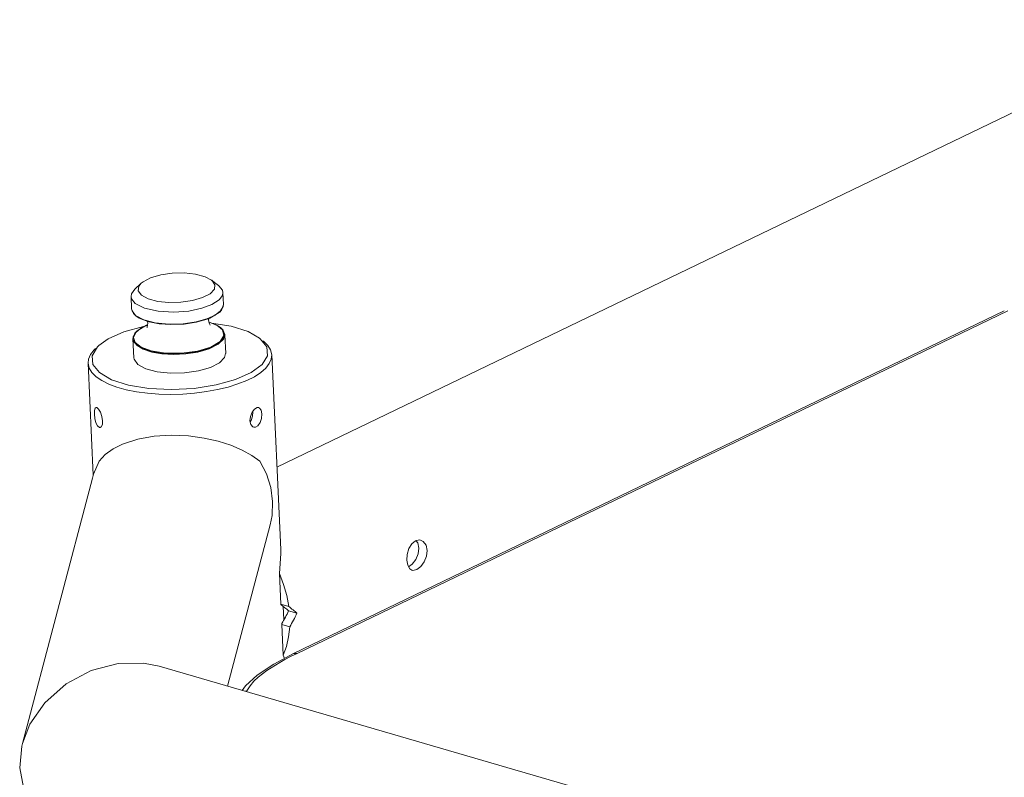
# Model space of a CAD drawing. Header units: millimetres. Extents: x 3925 to 5043, y -86 to 778.
# Tile 139 of 158: x 4763 to 4830, y 518 to 569. Entities that reach past the tile are written whole.
import ezdxf

# ---------------------------------------------------------------- set-up
doc = ezdxf.new("R2010")
doc.units = ezdxf.units.MM
doc.header["$LTSCALE"] = 46.255
doc.layers.add('140-154101-0DXF_CONTINUOUS_LINE', color=7, linetype='CONTINUOUS')
doc.layers.add('H30K-TOP-COVDXF_CONTINUOUS_LINE', color=7, linetype='CONTINUOUS')

msp = doc.modelspace()

# ---------------------------------------------------------------- linework, layer by layer
at = {"layer": '140-154101-0DXF_CONTINUOUS_LINE', "color": 7, "linetype": 'Continuous', "lineweight": 0}
for p, q in [((4843.6567, 569.2464), (4780.5442, 538.8358)), ((4771.319, 551.3324), (4770.8817, 550.9284)), ((4776.0954, 551.5521), (4776.1189, 551.534)), ((4776.0958, 551.5522), (4776.5683, 551.1901)), ((4776.1189, 551.534), (4776.3346, 551.2369)), ((4776.3346, 551.2369), (4776.2916, 550.9216)), ((4776.5683, 551.1901), (4776.5959, 551.1684)), ((4770.6259, 550.4239), (4770.6637, 549.6034)), ((4771.3339, 550.5246), (4771.1182, 550.8217)), ((4776.8693, 550.7113), (4776.9071, 549.8908)), ((4771.5466, 549.6347), (4770.8994, 549.9668)), ((4776.8941, 549.7585), (4776.7194, 549.4544)), ((4776.9071, 549.8908), (4776.8941, 549.7585)), ((4770.6637, 549.6034), (4770.6639, 549.5994)), ((4770.6639, 549.5994), (4770.7957, 549.2728)), ((4770.7957, 549.2728), (4770.9554, 549.1137)), ((4771.4877, 548.8487), (4770.9372, 549.1463)), ((4770.9554, 549.1137), (4770.9494, 549.1186)), ((4771.1729, 548.9695), (4770.9554, 549.1137)), ((4776.3494, 549.1669), (4775.7861, 548.9095)), ((4776.7194, 549.4544), (4776.3494, 549.1669)), ((4776.6688, 549.3833), (4776.6642, 549.3788)), ((4770.14, 548.0357), (4771.4619, 548.4017)), ((4771.0465, 548.1051), (4771.6739, 548.4775)), ((4771.7704, 548.7317), (4771.1729, 548.9695)), ((4771.7469, 548.4909), (4771.3031, 548.2819)), ((4771.4619, 548.4017), (4771.5762, 548.4195)), ((4772.2763, 548.643), (4771.4877, 548.8487)), ((4771.6739, 548.4775), (4771.7504, 548.5076)), ((4771.7181, 548.3529), (4771.6981, 548.3178)), ((4771.7727, 548.6146), (4771.7181, 548.3529)), ((4771.739, 548.7442), (4771.7727, 548.6146)), ((4771.8543, 548.7086), (4771.7704, 548.7317)), ((4772.5437, 548.5773), (4771.8543, 548.7086)), ((4773.3268, 548.522), (4772.5437, 548.5773)), ((4775.8038, 548.8904), (4775.0601, 548.6813)), ((4775.7861, 548.9095), (4775.0643, 548.7086)), ((4775.8925, 548.8272), (4775.9148, 548.9341)), ((4775.9278, 548.6914), (4776.4631, 548.4784)), ((4770.7776, 547.6875), (4770.9964, 548.0584)), ((4770.8762, 547.3007), (4770.7776, 547.6875)), ((4770.9549, 547.9904), (4770.8039, 547.6445)), ((4771.3031, 548.2819), (4770.9549, 547.9904)), ((4770.9964, 548.0584), (4771.001, 548.0629)), ((4771.001, 548.0629), (4771.0465, 548.1051)), ((4776.7099, 548.3281), (4776.7161, 548.323)), ((4776.7161, 548.323), (4776.8805, 548.1525)), ((4776.8805, 548.1525), (4776.9792, 547.7656)), ((4777.0015, 547.8383), (4777.0606, 546.5561)), ((4770.7582, 547.551), (4770.8172, 546.2688)), ((4770.8039, 547.6445), (4770.9165, 547.3084)), ((4779.3543, 547.6076), (4779.4075, 547.566)), ((4779.3546, 547.6077), (4779.408, 547.5668)), ((4779.4075, 547.566), (4779.8573, 547.0092)), ((4779.6459, 547.3832), (4779.5909, 547.4267)), ((4779.6459, 547.3832), (4779.9309, 547.102)), ((4780.1929, 546.4689), (4780.8019, 533.2351)), ((4767.7061, 545.8943), (4768.056, 538.2909)), ((4768.1677, 542.1464), (4768.1337, 542.4456)), ((4768.5462, 542.5672), (4768.6494, 542.2854)), ((4778.7405, 542.2887), (4778.8549, 542.5702)), ((4778.8549, 542.5702), (4779.0205, 542.7817)), ((4778.8792, 542.2943), (4778.8998, 542.5944)), ((4778.8998, 542.5944), (4778.8949, 542.6212)), ((4768.6494, 542.2854), (4768.6964, 541.9887)), ((4778.7076, 541.9922), (4778.7405, 542.2887)), ((4778.7659, 541.7382), (4778.7076, 541.9922)), ((4778.727, 541.9077), (4778.7925, 542.0066)), ((4778.901, 541.5773), (4778.7659, 541.7382)), ((4778.7925, 542.0066), (4778.8792, 542.2943)), ((4768.5283, 541.5384), (4768.4739, 541.5403)), ((4778.9754, 541.5462), (4778.901, 541.5773)), ((4767.9987, 538.0953), (4763.2363, 520.0463)), ((4780.085, 534.9062), (4777.1944, 523.951)), ((4789.9599, 533.8396), (4790.238, 533.89)), ((4790.1204, 533.6885), (4790.0009, 533.847)), ((4790.2007, 533.3378), (4790.1204, 533.6885)), ((4790.238, 533.89), (4790.318, 533.874)), ((4780.8092, 532.9779), (4780.713, 531.6077)), ((4780.8019, 533.235), (4780.8092, 532.9779)), ((4789.4374, 532.1652), (4789.3799, 532.5045)), ((4789.746, 532.2431), (4789.9907, 532.558)), ((4780.713, 531.6077), (4780.8086, 529.5301)), ((4789.4968, 532.062), (4789.746, 532.2431)), ((4781.212, 530.122), (4781.3545, 529.3713)), ((4780.8086, 529.5301), (4781.3545, 529.3713)), ((4780.9795, 529.3779), (4781.0218, 528.4586)), ((4781.3432, 529.0698), (4781.9103, 528.9049)), ((4780.8724, 528.145), (4780.968, 526.0675)), ((4780.8724, 528.145), (4781.4182, 527.9863)), ((4781.4182, 527.9863), (4781.3419, 527.2992)), ((4781.3419, 527.2992), (4781.1911, 526.6561)), ((4781.1911, 526.6561), (4780.968, 526.0675)), ((4780.968, 526.0675), (4781.0589, 525.8386)), ((4772.5341, 525.3065), (4849.3849, 502.9537))]:
    msp.add_line(p, q, dxfattribs=at)
for points in [[(4771.3192, 551.3323), (4771.4505, 551.438), (4771.9588, 551.7004), (4772.6427, 551.8996), (4773.4318, 552.0138), (4774.2457, 552.0323), (4775.0126, 551.9535), (4775.6623, 551.7817), (4776.0954, 551.5521)], [(4771.1182, 550.8217), (4771.1611, 551.137), (4771.3192, 551.3323)], [(4776.5959, 551.1684), (4776.8373, 550.861), (4776.8693, 550.7113)], [(4770.6259, 550.4239), (4770.6599, 550.6229), (4770.8817, 550.9284)], [(4770.8994, 549.9668), (4770.658, 550.2743), (4770.6259, 550.4239)], [(4776.2916, 550.9216), (4776.0023, 550.6206), (4775.4939, 550.3582), (4774.8101, 550.159), (4774.021, 550.0447), (4773.2071, 550.0262), (4772.4402, 550.1051), (4771.7905, 550.2769), (4771.3339, 550.5246)], [(4776.8693, 550.7113), (4776.8354, 550.5123), (4776.6092, 550.2028)], [(4776.6092, 550.2028), (4776.1236, 549.8868), (4775.4371, 549.6304), (4774.5566, 549.4467), (4773.5299, 549.3685), (4772.4604, 549.4297), (4771.5466, 549.6347)], [(4776.6642, 549.3788), (4776.7742, 549.5034), (4776.907, 549.8934)], [(4770.6639, 549.5994), (4770.6976, 549.4491), (4770.9372, 549.1463)], [(4776.6642, 549.3788), (4776.6187, 549.3367), (4775.9914, 548.9642), (4775.8038, 548.8904)], [(4775.0643, 548.7086), (4774.1668, 548.5776), (4773.2031, 548.5517), (4772.2763, 548.643)], [(4775.0601, 548.6813), (4774.2347, 548.557), (4773.3268, 548.522)], [(4775.0469, 548.6784), (4775.0519, 548.6762), (4775.0564, 548.6772), (4775.0601, 548.6813)], [(4775.0643, 548.7086), (4775.0642, 548.6976), (4775.0627, 548.6883), (4775.0601, 548.6813)], [(4775.9966, 548.5076), (4776.0137, 548.4947), (4775.9592, 548.5706), (4775.8925, 548.8272)], [(4775.8949, 548.71), (4776.4923, 548.4723), (4776.7099, 548.3281)], [(4776.0901, 548.6323), (4777.4246, 548.4137), (4778.5794, 548.0454), (4779.3543, 547.6076)], [(4776.4631, 548.4784), (4776.8472, 548.1621), (4776.9447, 547.7795)], [(4768.4362, 547.1052), (4769.073, 547.5595), (4770.14, 548.0357)], [(4771.001, 548.0629), (4770.891, 547.9382), (4770.7583, 547.5484)], [(4776.9447, 547.7795), (4776.6788, 547.3664), (4776.0583, 546.998), (4775.1371, 546.7182)], [(4776.9792, 547.7656), (4776.7103, 547.3481), (4776.0829, 546.9756), (4775.1516, 546.6927)], [(4775.1587, 546.6562), (4775.9423, 546.8798), (4776.5592, 547.1873), (4776.9252, 547.5513), (4777.0015, 547.8383)], [(4777.0013, 547.8423), (4776.8694, 548.1691), (4776.7099, 548.3281)], [(4767.9759, 546.413), (4768.3372, 547.0081), (4768.4362, 547.1052)], [(4771.0316, 547.0938), (4770.7811, 547.427), (4770.7583, 547.5484)], [(4775.1516, 546.6927), (4774.3262, 546.5684), (4773.4184, 546.5334), (4772.6353, 546.5887), (4771.8619, 546.7431), (4771.2645, 546.9809), (4770.8762, 547.3007)], [(4770.9165, 547.3084), (4771.3093, 546.9939), (4772, 546.7364), (4772.9638, 546.5828), (4774.0487, 546.5741), (4775.1371, 546.7182)], [(4771.0316, 547.0938), (4771.4569, 546.8467), (4772.0309, 546.6603), (4772.7282, 546.5401), (4773.5077, 546.4951), (4774.3418, 546.5325), (4775.1587, 546.6562)], [(4779.8573, 547.0092), (4779.9018, 546.4119), (4779.5406, 545.8168)], [(4779.9309, 547.102), (4780.1136, 546.8053), (4780.1929, 546.4689)], [(4767.8738, 546.4938), (4767.7377, 546.1808), (4767.7061, 545.8943)], [(4768.2176, 546.9032), (4768.1144, 546.8021), (4767.8738, 546.4938)], [(4768.4703, 545.2589), (4768.0204, 545.8157), (4767.9759, 546.413)], [(4771.0906, 545.8116), (4771.6312, 545.5179), (4772.3951, 545.3144), (4773.2982, 545.2192), (4774.2645, 545.2383), (4775.2065, 545.3716), (4776.0244, 545.6063), (4776.6368, 545.9179), (4776.9897, 546.2788), (4777.06, 546.5561)], [(4775.1371, 546.7182), (4775.1423, 546.7121), (4775.1472, 546.7034), (4775.1516, 546.6927)], [(4775.1587, 546.6562), (4775.1576, 546.6683), (4775.1551, 546.6807), (4775.1516, 546.6927)], [(4780.1929, 546.4689), (4780.1618, 546.1844), (4780.0264, 545.8714), (4779.7873, 545.5639)], [(4767.7061, 545.8943), (4767.7848, 545.5591), (4767.9678, 545.2615), (4768.253, 544.98)], [(4779.5406, 545.8168), (4778.8048, 545.2654), (4777.7377, 544.7892), (4776.4158, 544.4232), (4774.9282, 544.1914), (4773.3698, 544.109), (4771.8466, 544.1829), (4770.4532, 544.4112), (4769.2984, 544.7795), (4768.4703, 545.2589)], [(4770.8178, 546.2688), (4770.8334, 546.1669), (4771.0906, 545.8116)], [(4779.7873, 545.5639), (4779.4482, 545.2667), (4779.0153, 544.9852), (4778.4955, 544.724), (4777.8982, 544.4878), (4777.2336, 544.2806), (4776.5121, 544.1057), (4775.7475, 543.9665), (4774.9512, 543.865), (4774.1385, 543.8033), (4773.3214, 543.7821), (4772.5148, 543.8022), (4771.7341, 543.8629), (4770.99, 543.9635), (4770.2981, 544.1018), (4769.6665, 544.2763), (4769.1103, 544.4829), (4768.6359, 544.719), (4768.253, 544.98)], [(4768.1337, 542.4456), (4768.1423, 542.6968), (4768.1957, 542.8515), (4768.2445, 542.8838)], [(4768.2445, 542.8838), (4768.2909, 542.88), (4768.4162, 542.7785), (4768.5462, 542.5672)], [(4779.0205, 542.7817), (4779.1995, 542.8838), (4779.292, 542.8843)], [(4779.5116, 542.4496), (4779.4905, 542.1513), (4779.4023, 541.8636), (4779.2575, 541.6468)], [(4779.292, 542.8843), (4779.3559, 542.8556), (4779.4649, 542.7011), (4779.5116, 542.4496)], [(4768.4739, 541.5403), (4768.3486, 541.6415), (4768.2416, 541.8581), (4768.1677, 542.1464)], [(4768.6964, 541.9887), (4768.6749, 541.7353), (4768.5925, 541.5743), (4768.5283, 541.5384)], [(4779.2575, 541.6468), (4779.0786, 541.5444), (4778.9754, 541.5462)], [(4770.0432, 540.401), (4771.0794, 540.741), (4772.202, 540.9414), (4773.3568, 541.0117), (4774.5226, 540.9625), (4775.6077, 540.8123), (4776.547, 540.5963), (4777.4025, 540.3199), (4778.1733, 539.9908), (4778.8371, 539.6258), (4779.3824, 539.2438)], [(4768.449, 539.2399), (4768.868, 539.692), (4769.408, 540.0807), (4770.0432, 540.401)], [(4768.449, 539.2399), (4768.0787, 538.3685), (4767.9988, 538.0953)], [(4780.254, 536.503), (4780.1261, 537.4507), (4779.8329, 538.3727), (4779.3824, 539.2438)], [(4780.085, 534.9063), (4780.2133, 535.5552), (4780.254, 536.503)], [(4789.3799, 532.5045), (4789.4049, 532.9044), (4789.5161, 533.3035), (4789.7095, 533.6358), (4789.9599, 533.8396)], [(4790.318, 533.874), (4790.499, 533.7781), (4790.6884, 533.524), (4790.7678, 533.1728)], [(4789.9907, 532.558), (4790.1545, 532.943), (4790.2007, 533.3378)], [(4790.7678, 533.1728), (4790.7231, 532.7785), (4790.5641, 532.3945), (4790.3223, 532.0769), (4790.0501, 531.8774)], [(4780.713, 531.6077), (4780.9971, 530.8715), (4781.212, 530.122)], [(4789.7245, 531.8336), (4789.5779, 531.9212), (4789.4374, 532.1652)], [(4790.0502, 531.8774), (4789.7918, 531.8211), (4789.7245, 531.8336)], [(4772.5338, 525.3069), (4771.4809, 525.5153), (4769.7408, 525.4901), (4767.9071, 525.0101), (4766.2044, 524.1012), (4764.7562, 522.8182), (4763.7482, 521.3599), (4763.2363, 520.0463)], [(4763.2363, 520.0463), (4763.1911, 519.8628), (4763.0545, 518.4008)], [(4763.0545, 518.4008), (4763.3064, 517.061), (4763.9145, 515.8798), (4764.8651, 514.8968), (4766.1727, 514.1622), (4766.6587, 513.9971)]]:
    msp.add_lwpolyline(points, dxfattribs=at)
for centre, major_axis, ratio, start_param, end_param in [((4774.5763, 532.5619), (6.3673, -3.7986), 0.218328, 0.3634597, 0.3726019), ((4777.1847, 530.2794), (5.6033, -3.3427), 0.218328, 0.8732566, 1.0008755), ((4777.1847, 530.2794), (3.9176, 6.5668), 0.5537543, -1.5551471, -1.4275282), ((4777.1847, 530.2794), (6.3673, -3.7986), 0.218328, 0.8732566, 0.9935465), ((4777.1847, 530.2794), (4.4518, 7.4623), 0.5537543, -1.5478181, -1.4275282), ((4774.895, 525.6367), (4.4518, 7.4623), 0.5537543, -0.9268735, -0.9177313)]:
    msp.add_ellipse(centre, major_axis=major_axis, ratio=ratio, start_param=start_param, end_param=end_param, dxfattribs=at)
at = {"layer": 'H30K-TOP-COVDXF_CONTINUOUS_LINE', "color": 7, "linetype": 'Continuous', "lineweight": 0}
for p, q in [((4830.0068, 549.4524), (4781.6786, 526.1656)), ((4830.2515, 549.4665), (4781.9233, 526.1797)), ((4781.9233, 526.1797), (4781.4754, 525.9578)), ((4778.3994, 523.9648), (4778.1899, 523.6615)), ((4778.5029, 523.6397), (4778.3608, 523.6118)), ((4778.5029, 523.6397), (4778.483, 523.5762))]:
    msp.add_line(p, q, dxfattribs=at)
for points in [[(4781.6788, 526.1657), (4780.3301, 525.4541), (4779.1926, 524.6979), (4778.3994, 523.9648)], [(4781.4754, 525.9578), (4781.0883, 525.7549), (4780.7492, 525.5669), (4780.4454, 525.3885), (4780.1525, 525.2054), (4779.8579, 525.0077), (4779.5637, 524.7924), (4779.2712, 524.5538), (4778.9866, 524.286), (4778.7231, 523.9832), (4778.5029, 523.6397)], [(4781.9233, 526.1797), (4781.7069, 526.1775), (4781.6788, 526.1657)]]:
    msp.add_lwpolyline(points, dxfattribs=at)

doc.saveas('drawing.dxf')
